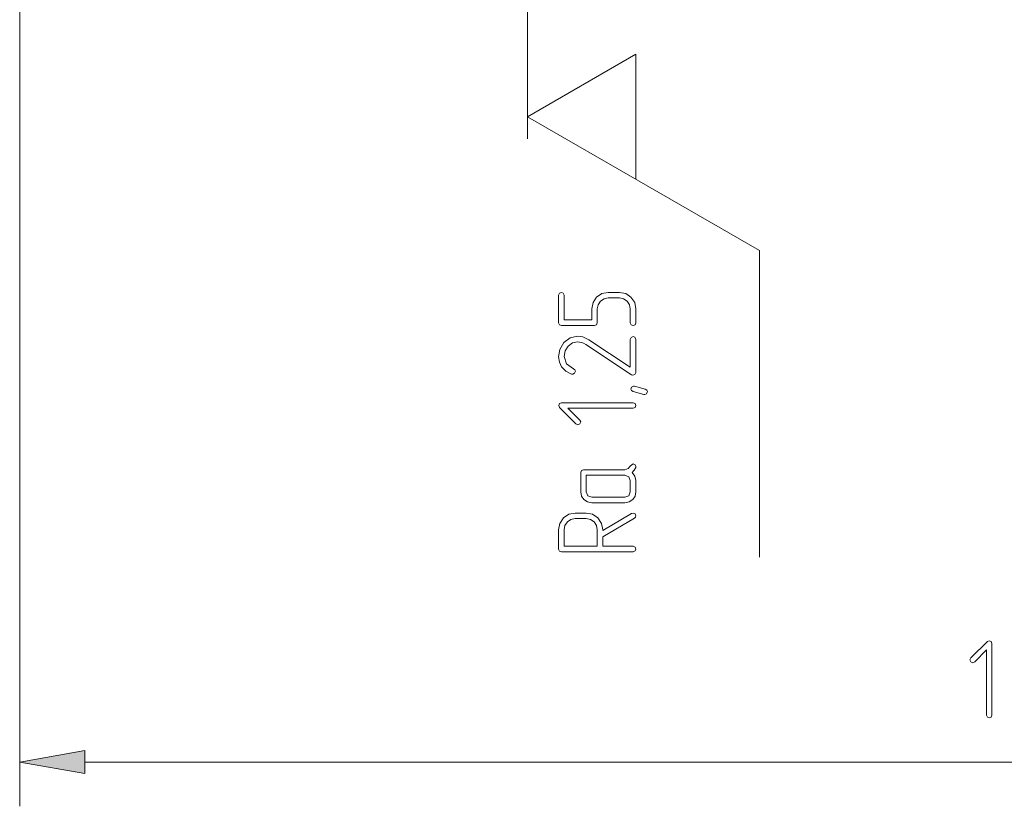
# Model space of a CAD drawing. Extents: x 0 to 420, y 0 to 297.
# Tile 4 of 18: x 161 to 205, y 108 to 144. Entities that reach past the tile are written whole.
import ezdxf

# ---------------------------------------------------------------- set-up
doc = ezdxf.new("R2010")
doc.units = 0

msp = doc.modelspace()

# ---------------------------------------------------------------- linework, layer by layer
at = {"color": 7, "lineweight": 13}
for p, q in [((183.767, 138.686), (183.767, 179.912)), ((160.767, 160.085), (160.767, 108.478)), ((163.721, 110.478), (247.812, 110.478))]:
    msp.add_line(p, q, dxfattribs=at)
at = {"color": 7, "lineweight": 13, "ltscale": 0.141451}
for p, q in [((183.767, 139.686), (188.667, 142.515)), ((188.667, 142.515), (188.667, 136.857))]:
    msp.add_line(p, q, dxfattribs=at)
at = {"color": 7, "lineweight": 13, "ltscale": 0.303109}
msp.add_line((183.767, 139.686), (194.267, 133.624), dxfattribs=at)
at = {"color": 7, "lineweight": 13, "ltscale": 0.34694}
msp.add_line((194.267, 133.624), (194.267, 119.746), dxfattribs=at)
at = {"color": 7, "lineweight": 5}
for points in [[(187.92, 131.736), (187.418, 131.736), (187.132, 131.679), (186.891, 131.515), (186.727, 131.27), (186.671, 130.988), (186.671, 130.487), (185.418, 130.487), (185.418, 131.608), (185.377, 131.705), (185.295, 131.736), (185.208, 131.7), (185.167, 131.608), (185.167, 130.359), (185.203, 130.267), (185.295, 130.236), (186.794, 130.236), (186.891, 130.267), (186.922, 130.359), (186.922, 130.988), (186.958, 131.178), (187.065, 131.342), (187.229, 131.449), (187.418, 131.485), (187.92, 131.485), (188.114, 131.449), (188.273, 131.342), (188.385, 131.178), (188.416, 130.988), (188.416, 130.359), (188.457, 130.267), (188.544, 130.236), (188.631, 130.267), (188.667, 130.359), (188.667, 130.988), (188.616, 131.27), (188.447, 131.515), (188.206, 131.679)], [(188.667, 129.607), (188.626, 129.704), (188.544, 129.735), (188.452, 129.699), (188.416, 129.607), (188.416, 128.348), (186.533, 129.592), (186.272, 129.719), (186.026, 129.76), (185.694, 129.684), (185.412, 129.464), (185.228, 129.157), (185.167, 128.824), (185.203, 128.578), (185.305, 128.369), (185.494, 128.174), (185.76, 128.041), (185.806, 128.031), (185.893, 128.072), (185.929, 128.164), (185.904, 128.23), (185.847, 128.271), (185.52, 128.502), (185.423, 128.834), (185.469, 129.085), (185.597, 129.295), (185.796, 129.448), (186.026, 129.499), (186.211, 129.469), (186.298, 129.433), (186.395, 129.382), (188.472, 128.01), (188.534, 127.99), (188.626, 128.026), (188.667, 128.113)], [(188.6, 127.488), (189.092, 127.361), (189.168, 127.314), (189.194, 127.243), (189.153, 127.151), (189.071, 127.11), (189.035, 127.115), (188.539, 127.243), (188.467, 127.289), (188.442, 127.361), (188.477, 127.453), (188.559, 127.494)], [(188.544, 126.741), (185.295, 126.741), (185.203, 126.706), (185.172, 126.613), (185.208, 126.532), (185.955, 125.784), (186.042, 125.744), (186.129, 125.784), (186.17, 125.871), (186.129, 125.958), (185.592, 126.491), (188.544, 126.491), (188.636, 126.532), (188.667, 126.619), (188.636, 126.706)], [(188.426, 123.886), (188.324, 123.758), (188.165, 123.712), (186.293, 123.712), (186.2, 123.681), (186.17, 123.589), (186.17, 122.714), (186.206, 122.515), (186.318, 122.356), (186.482, 122.249), (186.666, 122.213), (188.165, 122.213), (188.365, 122.249), (188.524, 122.361), (188.636, 122.52), (188.667, 122.714), (188.667, 123.216), (188.626, 123.42), (188.498, 123.589), (188.595, 123.692), (188.667, 123.809), (188.672, 123.855), (188.636, 123.937), (188.544, 123.973)], [(188.165, 123.467), (188.344, 123.39), (188.416, 123.216), (188.416, 122.714), (188.344, 122.535), (188.165, 122.464), (186.666, 122.464), (186.492, 122.535), (186.42, 122.714), (186.42, 123.467)], [(187.168, 120.964), (187.168, 120.995), (187.111, 121.282), (186.947, 121.527), (186.707, 121.691), (186.42, 121.747), (185.919, 121.747), (185.632, 121.691), (185.387, 121.527), (185.223, 121.282), (185.167, 120.995), (185.167, 120.12), (185.203, 120.028), (185.295, 119.997), (188.544, 119.997), (188.636, 120.033), (188.667, 120.12), (188.636, 120.212), (188.544, 120.248), (187.168, 120.248), (187.168, 120.678), (188.605, 121.517), (188.657, 121.558), (188.667, 121.619), (188.631, 121.706), (188.544, 121.747), (188.477, 121.732)], [(186.917, 120.248), (185.418, 120.248), (185.418, 120.995), (185.458, 121.184), (185.566, 121.348), (185.73, 121.461), (185.919, 121.496), (186.42, 121.496), (186.615, 121.461), (186.774, 121.348), (186.881, 121.184), (186.917, 120.995)]]:
    msp.add_lwpolyline(points, close=True, dxfattribs=at)
at = {"color": 7, "lineweight": 13}
for points in [[(204.793, 112.601), (204.793, 115.85), (204.757, 115.942), (204.665, 115.973), (204.583, 115.937), (203.836, 115.19), (203.795, 115.103), (203.836, 115.016), (203.923, 114.975), (204.01, 115.016), (204.542, 115.553), (204.542, 112.601), (204.583, 112.508), (204.67, 112.478), (204.757, 112.508)], [(163.721, 110.999), (160.767, 110.478), (163.721, 109.957)]]:
    msp.add_lwpolyline(points, close=True, dxfattribs=at)
msp.add_solid([(163.721, 110.999), (160.767, 110.478), (163.721, 110.999), (163.721, 109.957)], dxfattribs=at)

doc.saveas('drawing.dxf')
